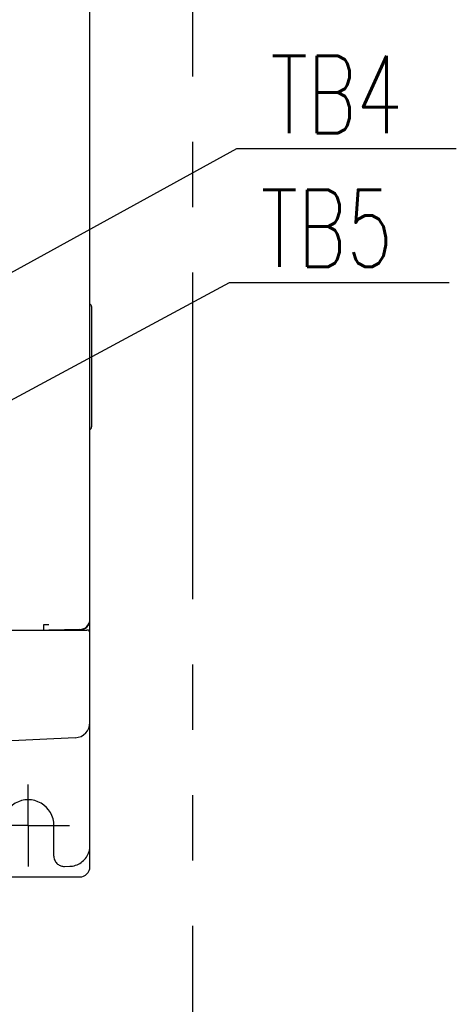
# Model space of a CAD drawing. Header units: millimetres. Extents: x 35 to 820, y -209 to 637.
# Tile 22 of 36: x 405 to 448, y 137 to 233. Entities that reach past the tile are written whole.
import ezdxf
from ezdxf import colors
from ezdxf.entities.mleader import LeaderData, LeaderLine
from ezdxf.math import Vec2, Vec3

# ---------------------------------------------------------------- set-up
doc = ezdxf.new("R2010")
doc.units = ezdxf.units.MM
doc.linetypes.add('PHANTOMX2', pattern=[127, 63.5, -12.7, 12.7, -12.7, 12.7, -12.7])
doc.layers.get('0').update_dxf_attribs({"linetype": 'CONTINUOUS'})
for name, color, linetype in [('10', 3, 'CONTINUOUS'), ('12', 7, 'CONTINUOUS'), ('18', 1, 'PHANTOMX2'), ('19', 2, 'CONTINUOUS')]:
    doc.layers.add(name, color=color, linetype=linetype)

# ---------------------------------------------------------------- blocks, each defined once
blk = doc.blocks.new('_OPEN30')
at = {"color": 0, "linetype": 'ByBlock'}
for p, q in [((-1, 0.268), (0, 0)), ((0, 0), (-1, -0.268)), ((0, 0), (-1, 0))]:
    blk.add_line(p, q, dxfattribs=at)

msp = doc.modelspace()

# ---------------------------------------------------------------- linework, layer by layer
at = {"layer": '10'}
for p, q in [((412.015, 150.574), (412.015, 275.864)), ((412.165, 205.014), (412.165, 193.314)), ((403.015, 173.574), (411.715, 173.574)), ((408.01, 174.074), (407.515, 174.069)), ((407.515, 174.069), (407.515, 173.574)), ((411.032, 173.626), (408.015, 173.574)), ((408.915, 173.589), (408.915, 173.574)), ((410.315, 173.614), (410.315, 173.574)), ((412.01, 152.479), (412.015, 152.61)), ((305.015, 149.574), (411.015, 149.574))]:
    msp.add_line(p, q, dxfattribs=at)
for centre, radius, start, end in [((411.865, 205.014), 0.3, 0, 60), ((411.865, 193.314), 0.3, 300, 0), ((411.865, 193.314), 0.3, 300, 0), ((411.015, 174.574), 1, 270, 0), ((411.015, 174.626), 1, 271, 0), ((411.715, 173.274), 0.3, 0, 90), ((411.015, 150.574), 1, 270, 0)]:
    msp.add_arc(centre, radius, start, end, dxfattribs=at)
at = {"layer": '12'}
for p, q in [((412.015, 152.61), (412.015, 164.952)), ((410.59, 163.102), (402.865, 162.716)), ((406.015, 154.574), (406.015, 158.574)), ((406.015, 154.574), (402.015, 154.574)), ((406.015, 154.574), (410.015, 154.574)), ((406.015, 154.574), (406.015, 150.574)), ((408.515, 151.584), (408.515, 154.574)), ((409.532, 150.602), (410.05, 150.611))]:
    msp.add_line(p, q, dxfattribs=at)
msp.add_lwpolyline([(410.05, 150.611), (410.18, 150.618), (410.329, 150.636), (410.476, 150.665), (410.62, 150.704), (410.761, 150.755), (410.897, 150.816), (411.029, 150.887), (411.155, 150.968), (411.275, 151.058), (411.387, 151.156), (411.492, 151.263), (411.589, 151.377), (411.677, 151.498), (411.755, 151.626), (411.824, 151.759), (411.883, 151.896), (411.931, 152.038), (411.968, 152.183), (411.995, 152.33), (412.01, 152.479), (412.015, 152.61)], dxfattribs=at)
msp.add_arc((410.515, 164.6), 1.5, 272.86241, 0, dxfattribs=at)
msp.add_ellipse((406.015, 154.574), major_axis=(2.5, 0), ratio=1, start_param=0, end_param=3.141593, dxfattribs=at)
msp.add_open_spline([(408.515, 151.584), (408.515, 151.505), (408.534, 151.35), (408.613, 151.138), (408.73, 150.961), (408.871, 150.822), (409.027, 150.719), (409.191, 150.648), (409.361, 150.608), (409.475, 150.601), (409.532, 150.602)], degree=3, knots=[0, 0, 0, 0, 0.15067, 0.294127, 0.42761, 0.552008, 0.669438, 0.782039, 0.891683, 1, 1, 1, 1], dxfattribs=at)
at = {"layer": '18', "ltscale": 0.5}
msp.add_line((422.015, 49.574), (422.015, 377.574), dxfattribs=at)

# ---------------------------------------------------------------- leaders
at = {"layer": '19'}
ml = msp.add_multileader_mtext('Standard', dxfattribs=at)
ml.set_content('\\A1;{\\Fromans,extfont|c128;\\W0.7;TB4}', color=256)
ml.set_leader_properties()
ml.set_arrow_properties(name='OPEN30')
ml.build(insert=Vec2(0, 0))
ml.multileader.update_dxf_attribs({"text_left_attachment_type": 6, "text_right_attachment_type": 6, "dogleg_length": 5.893, "arrow_head_size": 7})
ctx = ml.context
ctx.base_point, ctx.char_height, ctx.arrow_head_size, ctx.plane_origin = Vec3(426.891, 220.386), 7.5, 7, Vec3(468.306, 241.33)
ctx.left_attachment, ctx.right_attachment, ctx.text_align_type = 6, 6, 2
notes = []
notes.append((ctx, [(0, (1, 1, 0), (426.28, 220.386), (1, 0), 0.611, [(0, [(396.515, 204)], 0, [])])]))
ctx.mtext.insert, ctx.mtext.alignment, ctx.mtext.flow_direction = Vec3(442.391, 229.386), 3, 5
ml = msp.add_multileader_mtext('Standard', dxfattribs=at)
ml.set_content('\\A1;{\\Fromans,extfont|c128;\\W0.7;TB5}', color=256)
ml.set_leader_properties()
ml.set_arrow_properties(name='OPEN30')
ml.build(insert=Vec2(0, 0))
ml.multileader.update_dxf_attribs({"text_left_attachment_type": 6, "text_right_attachment_type": 6, "dogleg_length": 5.893, "arrow_head_size": 7})
ctx = ml.context
ctx.base_point, ctx.char_height, ctx.arrow_head_size, ctx.plane_origin = Vec3(426.194, 207.372), 7.5, 7, Vec3(468.306, 226.691)
ctx.left_attachment, ctx.right_attachment, ctx.text_align_type = 6, 6, 2
notes.append((ctx, [(0, (1, 1, 0), (425.583, 207.372), (1, 0), 0.611, [(0, [(396.515, 191.7)], 0, [])])]))
ctx.mtext.insert, ctx.mtext.alignment, ctx.mtext.flow_direction = Vec3(441.444, 216.372), 3, 5
for ctx, leaders in notes:
    for number, flags, end, landing, length, lines in leaders:
        leader = LeaderData()
        leader.index, (leader.has_last_leader_line, leader.has_dogleg_vector, leader.attachment_direction) = number, flags
        leader.last_leader_point, leader.dogleg_vector, leader.dogleg_length = Vec3(end), Vec3(landing), length
        for number, points, colour, breaks in lines:
            line = LeaderLine()
            line.index, line.vertices, line.color, line.breaks = number, Vec3.list(points), colors.encode_raw_color(colour), breaks
            leader.lines.append(line)
        ctx.leaders.append(leader)

doc.saveas('drawing.dxf')
